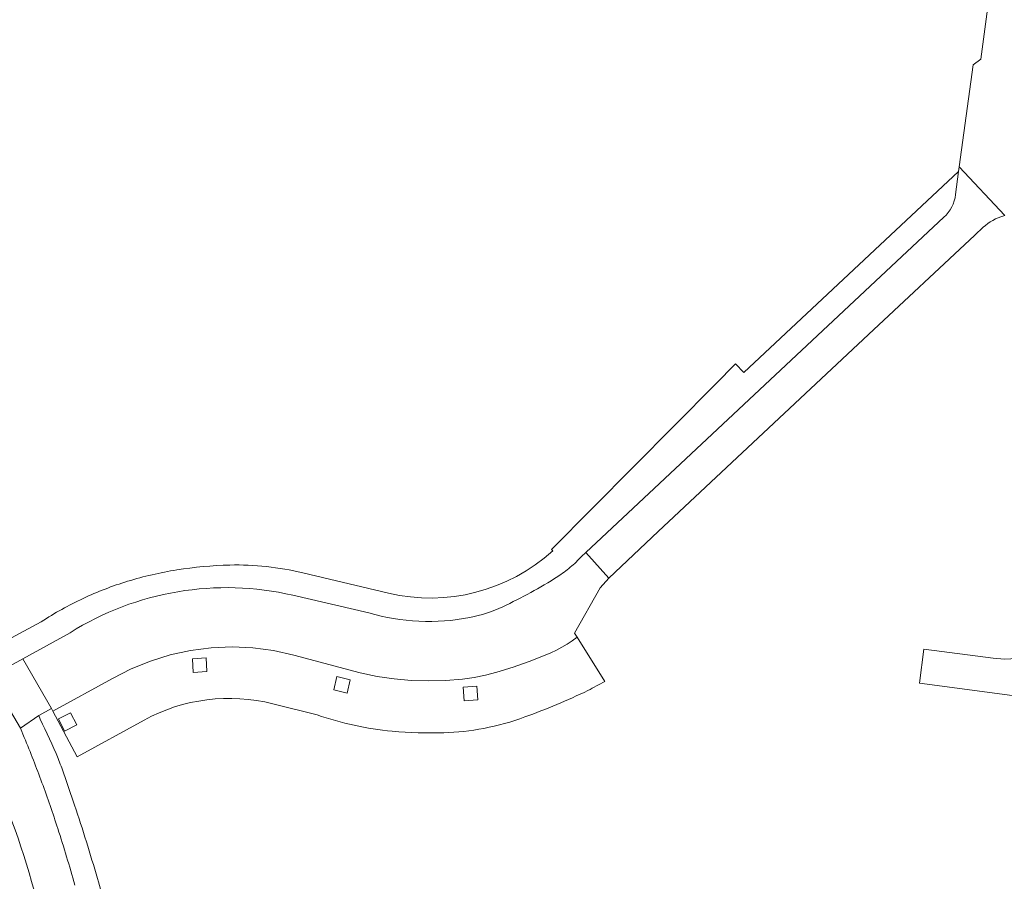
# Model space of a CAD drawing. Extents: x 152048 to 156914, y 461460 to 468786.
# Tile 203 of 256: x 154264 to 154350, y 468040 to 468116. Entities that reach past the tile are written whole.
import ezdxf

# ---------------------------------------------------------------- set-up
doc = ezdxf.new("R2010")
doc.units = 0
doc.header["$LTSCALE"] = 0.75
for name, color, linetype, lineweight in [('B-RO-VH-VERHARDING_ASFALT-GV', 251, 'CONTINUOUS', 18), ('B-RO-VH-VERHARDING_BETONSTRAATSTEEN-GV', 251, 'CONTINUOUS', 18), ('B-RO-VH-VERHARDING_TEGEL-GV', 251, 'CONTINUOUS', 18)]:
    doc.layers.add(name, color=color, linetype=linetype, lineweight=lineweight)

msp = doc.modelspace()

# ---------------------------------------------------------------- linework, layer by layer
at = {"layer": 'B-RO-VH-VERHARDING_ASFALT-GV'}
msp.add_lwpolyline([(154264.189, 468052.69), (154263.865, 468053.516), (154261.184, 468057.981), (154259.963, 468059.805), (154257.646, 468063.268)], dxfattribs=at)
msp.add_lwpolyline([(154264.189, 468052.69), (154263.865, 468053.516), (154261.184, 468057.981), (154259.963, 468059.805), (154257.646, 468063.268)], dxfattribs=at)
for points in [[(154265.736, 468048.726, 0.010781), (154264.189, 468052.69)], [(154265.736, 468048.726, 0.010781), (154264.189, 468052.69)], [(154260.687, 468051.243, -0.040946), (154265.046, 468039.296)], [(154260.687, 468051.243, -0.040946), (154265.046, 468039.296)], [(154267.123, 468044.706, 0.010188), (154265.736, 468048.726)], [(154267.123, 468044.706, 0.010188), (154265.736, 468048.726)], [(154268.612, 468039.765, 0.010301), (154267.123, 468044.706)], [(154268.612, 468039.765, 0.010301), (154267.123, 468044.706)]]:
    msp.add_lwpolyline(points, format="xyb", dxfattribs=at)
at = {"layer": 'B-RO-VH-VERHARDING_BETONSTRAATSTEEN-GV'}
for points in [[(154358.7, 468157.711), (154354.137, 468158.369), (154347.992, 468112.133), (154347.326, 468111.622), (154346.088, 468102.703), (154350.084, 468098.422)], [(154358.7, 468157.711), (154354.137, 468158.369), (154347.992, 468112.133), (154347.326, 468111.622), (154346.088, 468102.703), (154350.084, 468098.422)], [(154264.05, 468059.595), (154266.575, 468055.219), (154266.687, 468055.009), (154271.928, 468057.854), (154273.548, 468058.695), (154275.235, 468059.39), (154276.976, 468059.935), (154278.759, 468060.326), (154280.569, 468060.559), (154282.392, 468060.632), (154284.215, 468060.546), (154286.023, 468060.301), (154287.803, 468059.898), (154293.623, 468058.352), (154295.094, 468058.048), (154296.581, 468057.829), (154298.077, 468057.696), (154299.578, 468057.646), (154301.08, 468057.683), (154302.577, 468057.807), (154303.589, 468057.947), (154304.591, 468058.146), (154305.58, 468058.402), (154307.015, 468058.846), (154308.432, 468059.346), (154309.829, 468059.9), (154310.322, 468060.118), (154310.807, 468060.355), (154311.281, 468060.612), (154311.742, 468060.883), (154312.193, 468061.172), (154312.63, 468061.479), (154312.403, 468061.844), (154314.627, 468065.804), (154315.399, 468066.667), (154313.368, 468068.901), (154313.005, 468068.562)], [(154264.05, 468059.595), (154266.575, 468055.219), (154266.687, 468055.009), (154271.928, 468057.854), (154273.548, 468058.695), (154275.235, 468059.39), (154276.976, 468059.935), (154278.759, 468060.326), (154280.569, 468060.559), (154282.392, 468060.632), (154284.215, 468060.546), (154286.023, 468060.301), (154287.803, 468059.898), (154293.623, 468058.352), (154295.094, 468058.048), (154296.581, 468057.829), (154298.077, 468057.696), (154299.578, 468057.646), (154301.08, 468057.683), (154302.577, 468057.807), (154303.589, 468057.947), (154304.591, 468058.146), (154305.58, 468058.402), (154307.015, 468058.846), (154308.432, 468059.346), (154309.829, 468059.9), (154310.322, 468060.118), (154310.807, 468060.355), (154311.281, 468060.612), (154311.742, 468060.883), (154312.193, 468061.172), (154312.63, 468061.479), (154312.403, 468061.844), (154314.627, 468065.804), (154315.399, 468066.667), (154313.368, 468068.901), (154313.005, 468068.562)], [(154294.367, 468063.616), (154287.724, 468065.156)], [(154294.367, 468063.616), (154287.724, 468065.156)], [(154268.195, 468061.871), (154264.05, 468059.595)], [(154268.195, 468061.871), (154264.05, 468059.595)], [(154355.086, 468059.827), (154350.071, 468059.562), (154349.076, 468059.647), (154342.981, 468060.44), (154342.617, 468057.458), (154354.668, 468055.851), (154354.013, 468050.992), (154355.452, 468050.79), (154353.458, 468036.082), (154337.745, 468038.186), (154337.455, 468036.204)], [(154355.086, 468059.827), (154350.071, 468059.562), (154349.076, 468059.647), (154342.981, 468060.44), (154342.617, 468057.458), (154354.668, 468055.851), (154354.013, 468050.992), (154355.452, 468050.79), (154353.458, 468036.082), (154337.745, 468038.186), (154337.455, 468036.204)]]:
    msp.add_lwpolyline(points, dxfattribs=at)
for points in [[(154313.005, 468068.562, -0.034046), (154312.02, 468067.609)], [(154313.005, 468068.562, -0.034046), (154312.02, 468067.609)], [(154312.02, 468067.609, -0.03384), (154310.916, 468066.796)], [(154312.02, 468067.609, -0.03384), (154310.916, 468066.796)], [(154310.916, 468066.796, -0.033132), (154306.099, 468064.148)], [(154310.916, 468066.796, -0.033132), (154306.099, 468064.148)], [(154287.724, 468065.156, 0.199761), (154268.195, 468061.871)], [(154287.724, 468065.156, 0.199761), (154268.195, 468061.871)], [(154306.099, 468064.148, -0.060772), (154303.215, 468063.207)], [(154306.099, 468064.148, -0.060772), (154303.215, 468063.207)], [(154298.766, 468062.875, -0.060697), (154294.367, 468063.616)], [(154298.766, 468062.875, -0.060697), (154294.367, 468063.616)], [(154303.215, 468063.207, -0.060702), (154298.766, 468062.875)], [(154303.215, 468063.207, -0.060702), (154298.766, 468062.875)]]:
    msp.add_lwpolyline(points, format="xyb", dxfattribs=at)
msp.add_lwpolyline([(154266.575, 468055.219), (154264.05, 468059.595), (154262.939, 468058.985), (154261.184, 468057.981), (154263.865, 468053.516), (154265.459, 468054.617)], close=True, dxfattribs=at)
msp.add_lwpolyline([(154266.575, 468055.219), (154264.05, 468059.595), (154262.939, 468058.985), (154261.184, 468057.981), (154263.865, 468053.516), (154265.459, 468054.617)], close=True, dxfattribs=at)
at = {"layer": 'B-RO-VH-VERHARDING_TEGEL-GV'}
for points in [[(154350.003, 468098.398), (154350.084, 468098.422), (154346.088, 468102.703), (154346.037, 468102.302), (154345.781, 468100.275)], [(154350.003, 468098.398), (154350.084, 468098.422), (154346.088, 468102.703), (154346.037, 468102.302), (154345.781, 468100.275)], [(154345.781, 468100.275), (154346.037, 468102.302), (154327.222, 468084.679), (154326.503, 468085.447)], [(154345.781, 468100.275), (154346.037, 468102.302), (154327.222, 468084.679), (154326.503, 468085.447)], [(154313.005, 468068.562), (154313.368, 468068.901), (154344.734, 468098.272)], [(154313.005, 468068.562), (154313.368, 468068.901), (154344.734, 468098.272)], [(154344.734, 468098.272), (154313.368, 468068.901)], [(154344.734, 468098.272), (154313.368, 468068.901)], [(154313.368, 468068.901), (154315.399, 468066.667), (154319.732, 468070.751), (154338.16, 468088.005), (154347.456, 468096.709), (154348.2, 468097.398)], [(154313.368, 468068.901), (154315.399, 468066.667), (154319.732, 468070.751), (154338.16, 468088.005), (154347.456, 468096.709), (154348.2, 468097.398)], [(154326.503, 468085.447), (154324.738, 468083.662), (154310.385, 468069.152), (154310.48, 468069.04)], [(154326.503, 468085.447), (154324.738, 468083.662), (154310.385, 468069.152), (154310.48, 468069.04)], [(154296.096, 468065.34), (154288.579, 468067.113)], [(154296.096, 468065.34), (154288.579, 468067.113)], [(154287.724, 468065.156), (154294.367, 468063.616)], [(154287.724, 468065.156), (154294.367, 468063.616)], [(154265.679, 468062.835), (154261.887, 468060.825), (154259.963, 468059.805), (154261.184, 468057.981), (154262.939, 468058.985), (154264.05, 468059.595), (154268.195, 468061.871)], [(154265.679, 468062.835), (154261.887, 468060.825), (154259.963, 468059.805), (154261.184, 468057.981), (154262.939, 468058.985), (154264.05, 468059.595), (154268.195, 468061.871)], [(154315.053, 468057.593), (154312.63, 468061.479), (154312.193, 468061.172), (154311.742, 468060.883), (154311.281, 468060.612), (154310.807, 468060.355), (154310.322, 468060.118), (154309.829, 468059.9), (154308.432, 468059.346), (154307.015, 468058.846), (154305.58, 468058.402), (154304.591, 468058.146), (154303.589, 468057.947), (154302.577, 468057.807), (154301.08, 468057.683), (154299.578, 468057.646), (154298.077, 468057.696), (154296.581, 468057.829), (154295.094, 468058.048), (154293.623, 468058.352), (154287.803, 468059.898), (154286.023, 468060.301), (154284.215, 468060.546), (154282.392, 468060.632), (154280.569, 468060.559), (154278.759, 468060.326), (154276.976, 468059.935), (154275.235, 468059.39), (154273.548, 468058.695), (154271.928, 468057.854), (154266.687, 468055.009)], [(154315.053, 468057.593), (154312.63, 468061.479), (154312.193, 468061.172), (154311.742, 468060.883), (154311.281, 468060.612), (154310.807, 468060.355), (154310.322, 468060.118), (154309.829, 468059.9), (154308.432, 468059.346), (154307.015, 468058.846), (154305.58, 468058.402), (154304.591, 468058.146), (154303.589, 468057.947), (154302.577, 468057.807), (154301.08, 468057.683), (154299.578, 468057.646), (154298.077, 468057.696), (154296.581, 468057.829), (154295.094, 468058.048), (154293.623, 468058.352), (154287.803, 468059.898), (154286.023, 468060.301), (154284.215, 468060.546), (154282.392, 468060.632), (154280.569, 468060.559), (154278.759, 468060.326), (154276.976, 468059.935), (154275.235, 468059.39), (154273.548, 468058.695), (154271.928, 468057.854), (154266.687, 468055.009)], [(154285.973, 468055.646), (154289.837, 468054.678)], [(154285.973, 468055.646), (154289.837, 468054.678)], [(154265.592, 468054.3), (154265.459, 468054.617), (154263.865, 468053.516), (154264.189, 468052.69)], [(154265.592, 468054.3), (154265.459, 468054.617), (154263.865, 468053.516), (154264.189, 468052.69)], [(154266.687, 468055.009), (154268.809, 468051.01), (154274.676, 468054.211)], [(154266.687, 468055.009), (154268.809, 468051.01), (154274.676, 468054.211)]]:
    msp.add_lwpolyline(points, dxfattribs=at)
for points in [[(154344.734, 468098.272, 0.179097), (154345.781, 468100.275)], [(154345.781, 468100.275, -0.179097), (154344.734, 468098.272)], [(154344.734, 468098.272, 0.179097), (154345.781, 468100.275)], [(154345.781, 468100.275, -0.179097), (154344.734, 468098.272)], [(154348.2, 468097.398, -0.120931), (154350.003, 468098.398)], [(154348.2, 468097.398, -0.120931), (154350.003, 468098.398)], [(154310.48, 468069.04, -0.246652), (154296.096, 468065.34)], [(154310.48, 468069.04, -0.246652), (154296.096, 468065.34)], [(154312.02, 468067.609, 0.034046), (154313.005, 468068.562)], [(154312.02, 468067.609, 0.034046), (154313.005, 468068.562)], [(154277.547, 468067.377, 0.035355), (154273.243, 468066.379)], [(154277.547, 468067.377, 0.035355), (154273.243, 468066.379)], [(154282.194, 468067.803, 0.033584), (154277.547, 468067.377)], [(154282.194, 468067.803, 0.033584), (154277.547, 468067.377)], [(154285.409, 468067.67, 0.03391), (154282.194, 468067.803)], [(154285.409, 468067.67, 0.03391), (154282.194, 468067.803)], [(154288.579, 468067.113, 0.033711), (154285.409, 468067.67)], [(154288.579, 468067.113, 0.033711), (154285.409, 468067.67)], [(154310.916, 468066.796, 0.03384), (154312.02, 468067.609)], [(154310.916, 468066.796, 0.03384), (154312.02, 468067.609)], [(154273.243, 468066.379, 0.035305), (154269.336, 468064.873)], [(154273.243, 468066.379, 0.035305), (154269.336, 468064.873)], [(154306.099, 468064.148, 0.033132), (154310.916, 468066.796)], [(154306.099, 468064.148, 0.033132), (154310.916, 468066.796)], [(154268.195, 468061.871, -0.199761), (154287.724, 468065.156)], [(154268.195, 468061.871, -0.199761), (154287.724, 468065.156)], [(154269.336, 468064.873, 0.035613), (154265.679, 468062.835)], [(154269.336, 468064.873, 0.035613), (154265.679, 468062.835)], [(154303.215, 468063.207, 0.060772), (154306.099, 468064.148)], [(154303.215, 468063.207, 0.060772), (154306.099, 468064.148)], [(154294.367, 468063.616, 0.060697), (154298.766, 468062.875)], [(154294.367, 468063.616, 0.060697), (154298.766, 468062.875)], [(154298.766, 468062.875, 0.060702), (154303.215, 468063.207)], [(154298.766, 468062.875, 0.060702), (154303.215, 468063.207)], [(154308.049, 468054.488, 0.02524), (154313.564, 468056.807)], [(154308.049, 468054.488, 0.02524), (154313.564, 468056.807)], [(154313.564, 468056.807, -0.01195), (154315.053, 468057.593)], [(154313.564, 468056.807, -0.01195), (154315.053, 468057.593)], [(154274.676, 468054.211, -0.188812), (154285.973, 468055.646)], [(154274.676, 468054.211, -0.188812), (154285.973, 468055.646)], [(154267.16, 468050.848, 0.00991), (154265.592, 468054.3)], [(154267.16, 468050.848, 0.00991), (154265.592, 468054.3)], [(154289.837, 468054.678, 0.031044), (154293.085, 468053.757)], [(154289.837, 468054.678, 0.031044), (154293.085, 468053.757)], [(154304.444, 468053.493, 0.039634), (154308.049, 468054.488)], [(154304.444, 468053.493, 0.039634), (154308.049, 468054.488)], [(154293.085, 468053.757, 0.031447), (154296.423, 468053.242)], [(154293.085, 468053.757, 0.031447), (154296.423, 468053.242)], [(154300.952, 468053.105, 0.040106), (154304.444, 468053.493)], [(154300.952, 468053.105, 0.040106), (154304.444, 468053.493)], [(154264.189, 468052.69, -0.010781), (154265.736, 468048.726)], [(154264.189, 468052.69, -0.010781), (154265.736, 468048.726)], [(154296.423, 468053.242, 0.031138), (154300.952, 468053.105)], [(154296.423, 468053.242, 0.031138), (154300.952, 468053.105)], [(154267.645, 468049.521, 0.003567), (154267.16, 468050.848)], [(154267.645, 468049.521, 0.003567), (154267.16, 468050.848)], [(154268.598, 468046.756, 0.006409), (154267.645, 468049.521)], [(154268.598, 468046.756, 0.006409), (154267.645, 468049.521)], [(154265.736, 468048.726, -0.010188), (154267.123, 468044.706)], [(154265.736, 468048.726, -0.010188), (154267.123, 468044.706)], [(154270.596, 468040.347, 0.00909), (154268.598, 468046.756)], [(154270.596, 468040.347, 0.00909), (154268.598, 468046.756)], [(154267.123, 468044.706, -0.010301), (154268.612, 468039.765)], [(154267.123, 468044.706, -0.010301), (154268.612, 468039.765)], [(154271.22, 468037.782, 0.023428), (154270.596, 468040.347)], [(154271.22, 468037.782, 0.023428), (154270.596, 468040.347)]]:
    msp.add_lwpolyline(points, format="xyb", dxfattribs=at)
for points in [[(154278.984, 468058.389), (154278.91, 468059.586), (154280.107, 468059.661), (154280.182, 468058.464)], [(154278.984, 468058.389), (154278.91, 468059.586), (154280.107, 468059.661), (154280.182, 468058.464)], [(154291.303, 468056.856), (154291.577, 468058.024), (154292.745, 468057.75), (154292.471, 468056.582)], [(154291.303, 468056.856), (154291.577, 468058.024), (154292.745, 468057.75), (154292.471, 468056.582)], [(154302.736, 468055.911), (154302.647, 468057.108), (154303.844, 468057.197), (154303.933, 468056)], [(154302.736, 468055.911), (154302.647, 468057.108), (154303.844, 468057.197), (154303.933, 468056)], [(154267.725, 468053.249), (154267.176, 468054.315), (154268.243, 468054.864), (154268.792, 468053.797)], [(154267.725, 468053.249), (154267.176, 468054.315), (154268.243, 468054.864), (154268.792, 468053.797)]]:
    msp.add_lwpolyline(points, close=True, dxfattribs=at)

doc.saveas('drawing.dxf')
